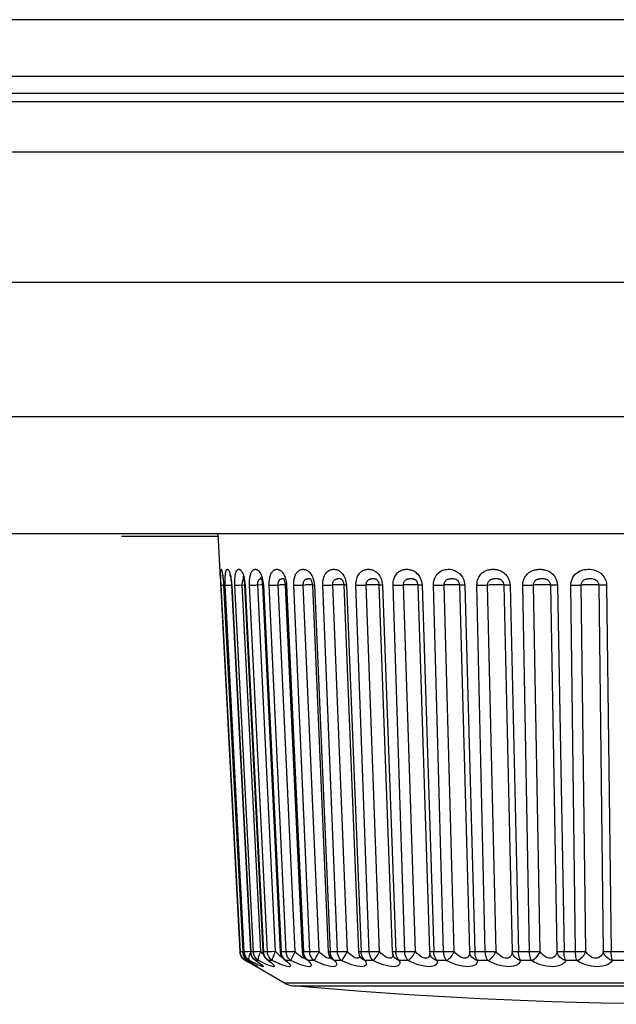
# Model space of a CAD drawing. Header units: millimetres. Extents: x -131 to 719, y -272 to 510.
# Tile 3 of 102: x 212 to 222, y -272 to -255. Entities that reach past the tile are written whole.
import ezdxf

# ---------------------------------------------------------------- set-up
doc = ezdxf.new("R2010")
doc.units = ezdxf.units.MM
doc.header["$LTSCALE"] = 23.1
doc.layers.get('0').update_dxf_attribs({"linetype": 'CONTINUOUS'})

msp = doc.modelspace()

# ---------------------------------------------------------------- linework, layer by layer
at = {"color": 7}
for p, q in [((243.315, -254.658), (156.133, -254.658)), ((243.315, -255.632), (156.133, -255.632)), ((156.978, -255.914), (242.635, -255.914)), ((242.66, -256.065), (156.989, -256.065)), ((242.771, -256.928), (157.064, -256.928)), ((156.382, -259.153), (242.593, -259.153)), ((242.391, -261.453), (157.46, -261.453)), ((156.727, -263.453), (243.124, -263.453)), ((215.581, -263.503), (213.926, -263.503)), ((215.619, -264.227), (215.579, -263.453)), ((217.201, -264.215), (217.21, -264.242)), ((215.619, -264.227), (215.954, -270.612)), ((215.673, -264.338), (215.672, -264.338)), ((215.672, -264.338), (216, -270.612)), ((215.673, -264.338), (216.001, -270.612)), ((216.026, -270.612), (215.702, -264.338)), ((215.761, -264.336), (215.807, -264.334)), ((215.808, -264.338), (216.132, -270.612)), ((215.812, -264.338), (216.136, -270.612)), ((216.182, -270.612), (215.865, -264.338)), ((216.309, -270.608), (215.993, -264.333)), ((215.994, -264.297), (215.995, -264.287)), ((216.028, -264.241), (216.033, -264.271)), ((216.03, -264.337), (216.346, -270.612)), ((216.039, -264.338), (216.355, -270.612)), ((216.422, -270.612), (216.117, -264.338)), ((216.316, -264.331), (216.227, -264.335)), ((216.563, -270.608), (216.258, -264.333)), ((216.337, -264.33), (216.316, -264.331)), ((216.319, -264.235), (216.326, -264.256)), ((216.335, -264.311), (216.337, -264.337)), ((216.337, -264.337), (216.642, -270.611)), ((216.35, -264.304), (216.353, -264.338)), ((216.353, -264.338), (216.658, -270.612)), ((216.744, -270.612), (216.454, -264.338)), ((216.897, -270.608), (216.606, -264.333)), ((216.666, -264.331), (216.637, -264.332)), ((216.693, -264.33), (216.666, -264.331)), ((216.705, -264.226), (216.707, -264.227)), ((216.724, -264.319), (216.725, -264.337)), ((216.725, -264.337), (217.016, -270.611)), ((216.747, -264.304), (216.75, -264.338)), ((216.75, -264.338), (217.04, -270.612)), ((217.146, -270.612), (216.873, -264.338)), ((217.308, -270.608), (217.035, -264.333)), ((217.151, -264.329), (217.124, -264.33)), ((217.16, -264.229), (217.16, -264.229)), ((217.191, -264.336), (217.463, -270.61)), ((217.222, -264.304), (217.225, -264.338)), ((217.225, -264.338), (217.498, -270.612)), ((217.621, -270.612), (217.369, -264.338)), ((217.791, -270.608), (217.539, -264.333)), ((217.689, -264.233), (217.69, -264.233)), ((217.727, -264.336), (217.979, -270.61)), ((217.771, -264.305), (217.774, -264.338)), ((217.774, -264.338), (218.026, -270.612)), ((218.165, -270.612), (217.937, -264.338)), ((218.342, -270.608), (218.113, -264.333)), ((218.292, -264.24), (218.292, -264.24)), ((218.33, -264.335), (218.559, -270.609)), ((218.39, -264.338), (218.619, -270.612)), ((218.773, -270.612), (218.571, -264.338)), ((218.954, -270.608), (218.751, -264.333)), ((218.993, -264.334), (219.195, -270.608)), ((218.995, -264.332), (218.995, -264.332)), ((219.067, -264.338), (219.27, -270.612)), ((219.437, -270.612), (219.263, -264.338)), ((219.62, -270.608), (219.445, -264.333)), ((219.697, -264.289), (219.697, -264.289)), ((219.707, -264.333), (219.881, -270.608)), ((219.795, -264.305), (219.797, -264.338)), ((219.797, -264.338), (219.972, -270.612)), ((220.15, -270.612), (220.006, -264.338)), ((220.333, -270.608), (220.189, -264.333)), ((220.466, -264.333), (220.61, -270.608)), ((220.573, -264.338), (220.717, -270.612)), ((220.905, -270.612), (220.793, -264.338)), ((221.086, -270.608), (220.974, -264.333)), ((221.263, -264.333), (221.376, -270.608)), ((221.385, -264.338), (221.498, -270.612)), ((221.693, -270.612), (221.613, -264.338)), ((221.87, -270.608), (221.79, -264.333)), ((222.09, -264.333), (222.169, -270.608)), ((222.225, -264.338), (222.305, -270.612)), ((215.957, -270.612), (215.954, -270.612)), ((215.958, -270.642), (215.954, -270.612)), ((215.961, -270.612), (215.957, -270.612)), ((215.961, -270.641), (215.957, -270.612)), ((216.001, -270.612), (216, -270.612)), ((216, -270.612), (216.005, -270.643)), ((216.026, -270.612), (216.001, -270.612)), ((216.033, -270.612), (216.026, -270.612)), ((216.03, -270.641), (216.026, -270.612)), ((216.131, -270.608), (216.085, -270.61)), ((216.132, -270.612), (216.136, -270.643)), ((216.182, -270.612), (216.136, -270.612)), ((216.309, -270.608), (216.252, -270.61)), ((216.338, -270.638), (216.309, -270.608)), ((216.346, -270.612), (216.351, -270.643)), ((216.422, -270.612), (216.355, -270.612)), ((216.359, -270.642), (216.355, -270.612)), ((216.592, -270.637), (216.563, -270.608)), ((216.642, -270.611), (216.647, -270.643)), ((216.744, -270.612), (216.658, -270.612)), ((216.662, -270.642), (216.658, -270.612)), ((216.927, -270.638), (216.897, -270.608)), ((217.165, -270.612), (217.04, -270.612)), ((217.044, -270.642), (217.04, -270.612)), ((217.643, -270.612), (217.498, -270.612)), ((217.501, -270.642), (217.498, -270.612)), ((218.19, -270.612), (218.026, -270.612)), ((218.029, -270.642), (218.026, -270.612)), ((218.56, -270.61), (218.559, -270.609)), ((218.799, -270.612), (218.619, -270.612)), ((218.622, -270.642), (218.619, -270.612)), ((219.195, -270.609), (219.195, -270.608)), ((219.195, -270.608), (219.199, -270.64)), ((219.465, -270.612), (219.27, -270.612)), ((219.884, -270.609), (219.881, -270.608)), ((219.881, -270.608), (219.881, -270.613)), ((219.881, -270.613), (219.881, -270.613)), ((220.18, -270.612), (219.972, -270.612)), ((220.936, -270.612), (220.717, -270.612)), ((221.724, -270.612), (221.498, -270.612)), ((222.537, -270.612), (222.305, -270.612)), ((216.005, -270.643), (216.014, -270.672)), ((216.047, -270.759), (216.044, -270.759)), ((216.044, -270.759), (216.098, -270.79)), ((216.068, -270.744), (216.086, -270.756)), ((216.091, -270.759), (216.086, -270.756)), ((216.086, -270.756), (216.086, -270.756)), ((216.086, -270.756), (216.123, -270.779)), ((216.115, -270.759), (216.091, -270.759)), ((216.091, -270.759), (216.137, -270.787)), ((216.717, -271.147), (216.099, -270.79)), ((216.115, -270.789), (216.145, -270.807)), ((216.123, -270.779), (216.152, -270.797)), ((216.136, -270.643), (216.145, -270.672)), ((216.137, -270.787), (216.174, -270.812)), ((216.202, -270.745), (216.212, -270.753)), ((216.223, -270.759), (216.212, -270.753)), ((216.212, -270.753), (216.212, -270.753)), ((216.269, -270.759), (216.223, -270.759)), ((216.265, -270.789), (216.275, -270.797)), ((216.325, -270.787), (216.269, -270.759)), ((216.375, -270.812), (216.325, -270.787)), ((216.354, -270.653), (216.338, -270.638)), ((216.351, -270.643), (216.36, -270.673)), ((216.36, -270.673), (216.375, -270.7)), ((216.397, -270.721), (216.38, -270.697)), ((216.441, -270.759), (216.42, -270.748)), ((216.42, -270.748), (216.42, -270.748)), ((216.506, -270.759), (216.441, -270.759)), ((216.619, -270.663), (216.592, -270.637)), ((216.647, -270.643), (216.656, -270.673)), ((216.656, -270.673), (216.671, -270.701)), ((216.676, -270.707), (216.664, -270.7)), ((216.698, -270.721), (216.682, -270.697)), ((216.715, -270.747), (216.707, -270.741)), ((216.707, -270.741), (216.707, -270.741)), ((216.74, -270.759), (216.715, -270.747)), ((216.736, -270.768), (216.738, -270.769)), ((216.825, -270.759), (216.74, -270.759)), ((216.74, -270.759), (216.772, -270.787)), ((217.051, -270.719), (217.038, -270.717)), ((217.058, -270.718), (217.051, -270.719)), ((217.071, -270.732), (217.07, -270.732)), ((217.09, -270.747), (217.071, -270.732)), ((217.118, -270.759), (217.09, -270.747)), ((217.222, -270.759), (217.118, -270.759)), ((217.222, -270.759), (217.231, -270.747)), ((217.492, -270.7), (217.506, -270.719)), ((217.495, -270.705), (217.492, -270.711)), ((217.506, -270.719), (217.506, -270.719)), ((217.692, -270.759), (217.571, -270.759)), ((217.987, -270.711), (217.975, -270.717)), ((217.993, -270.672), (218.009, -270.702)), ((218.009, -270.702), (218.009, -270.702)), ((218.036, -270.67), (218.029, -270.642)), ((218.23, -270.759), (218.093, -270.759)), ((218.517, -270.719), (218.499, -270.717)), ((218.533, -270.717), (218.517, -270.719)), ((218.547, -270.711), (218.533, -270.717)), ((218.572, -270.671), (218.576, -270.679)), ((218.831, -270.759), (218.679, -270.759)), ((219.112, -270.717), (219.09, -270.711)), ((219.199, -270.64), (219.201, -270.647)), ((219.201, -270.648), (219.201, -270.647)), ((219.488, -270.759), (219.322, -270.759)), ((220.193, -270.759), (220.016, -270.759)), ((220.939, -270.759), (220.753, -270.759)), ((221.718, -270.759), (221.525, -270.759)), ((222.521, -270.759), (222.323, -270.759)), ((216.178, -270.832), (216.142, -270.812)), ((216.145, -270.807), (216.162, -270.818)), ((216.162, -270.818), (216.178, -270.828)), ((216.178, -270.828), (216.191, -270.837)), ((216.191, -270.837), (216.202, -270.843)), ((216.202, -270.843), (216.211, -270.85)), ((216.257, -270.832), (216.216, -270.812)), ((216.217, -270.841), (216.219, -270.842)), ((216.254, -270.818), (216.26, -270.823)), ((216.292, -270.81), (216.298, -270.815)), ((216.298, -270.815), (216.302, -270.819)), ((216.506, -270.812), (216.526, -270.831)), ((231.135, -271.147), (216.717, -271.147)), ((216.86, -271.193), (229.69, -271.193))]:
    msp.add_line(p, q, dxfattribs=at)
for points in [[(215.624, -264.232), (215.623, -264.201), (215.623, -264.174), (215.622, -264.15), (215.622, -264.131), (215.622, -264.115), (215.623, -264.102), (215.623, -264.091), (215.624, -264.083), (215.625, -264.077), (215.626, -264.072), (215.627, -264.068), (215.628, -264.066), (215.629, -264.065), (215.63, -264.064), (215.631, -264.064), (215.633, -264.064), (215.634, -264.066), (215.636, -264.068), (215.637, -264.071), (215.639, -264.075), (215.641, -264.08), (215.642, -264.086), (215.644, -264.093), (215.646, -264.101), (215.648, -264.111), (215.65, -264.123), (215.653, -264.136), (215.655, -264.152), (215.658, -264.171), (215.661, -264.192), (215.663, -264.216)], [(215.649, -264.127), (215.648, -264.125), (215.648, -264.126), (215.649, -264.13), (215.651, -264.139), (215.653, -264.151), (215.656, -264.166), (215.658, -264.184), (215.661, -264.205), (215.664, -264.229), (215.666, -264.257)], [(215.663, -264.216), (215.666, -264.243), (215.669, -264.273), (215.671, -264.304), (215.673, -264.338)], [(215.702, -264.338), (215.701, -264.306), (215.7, -264.276), (215.7, -264.248), (215.7, -264.222), (215.701, -264.2), (215.702, -264.18), (215.703, -264.162), (215.704, -264.147), (215.706, -264.133), (215.708, -264.122), (215.709, -264.112), (215.711, -264.103), (215.713, -264.096), (215.715, -264.089), (215.717, -264.084), (215.719, -264.079), (215.721, -264.075), (215.724, -264.072), (215.726, -264.069), (215.728, -264.067), (215.731, -264.065), (215.733, -264.064), (215.736, -264.064), (215.739, -264.064), (215.742, -264.064), (215.745, -264.066), (215.748, -264.068), (215.751, -264.071), (215.754, -264.074), (215.758, -264.079), (215.761, -264.085), (215.765, -264.091), (215.768, -264.099), (215.772, -264.109), (215.777, -264.12), (215.781, -264.134), (215.785, -264.15), (215.79, -264.168), (215.794, -264.19), (215.799, -264.214), (215.803, -264.241)], [(215.78, -264.161), (215.78, -264.162), (215.782, -264.167), (215.785, -264.178), (215.789, -264.195), (215.794, -264.216), (215.798, -264.242), (215.802, -264.271), (215.805, -264.304), (215.808, -264.338)], [(215.865, -264.338), (215.864, -264.306), (215.864, -264.276), (215.865, -264.248), (215.866, -264.222), (215.868, -264.2), (215.87, -264.18), (215.873, -264.162), (215.876, -264.147), (215.879, -264.133), (215.883, -264.122), (215.886, -264.112), (215.89, -264.103), (215.893, -264.096), (215.896, -264.089), (215.9, -264.084), (215.904, -264.079), (215.907, -264.075), (215.911, -264.072), (215.915, -264.069), (215.919, -264.067), (215.923, -264.065), (215.927, -264.064), (215.931, -264.064), (215.936, -264.064), (215.94, -264.064), (215.945, -264.066), (215.949, -264.068), (215.954, -264.071), (215.959, -264.074), (215.965, -264.079), (215.97, -264.085), (215.975, -264.091), (215.981, -264.099), (215.986, -264.109), (215.992, -264.12), (215.999, -264.134), (216.005, -264.15), (216.011, -264.168), (216.017, -264.19), (216.023, -264.214), (216.028, -264.241)], [(216.001, -264.187), (216, -264.186), (216.001, -264.188), (216.005, -264.196), (216.009, -264.21), (216.015, -264.228), (216.02, -264.252)], [(216.117, -264.338), (216.116, -264.306), (216.116, -264.276), (216.118, -264.248), (216.121, -264.222), (216.124, -264.2), (216.128, -264.18), (216.132, -264.162), (216.136, -264.147), (216.141, -264.133), (216.146, -264.122), (216.151, -264.112), (216.156, -264.103), (216.161, -264.096), (216.166, -264.089), (216.171, -264.084), (216.176, -264.079), (216.181, -264.075), (216.186, -264.072), (216.192, -264.069), (216.197, -264.067), (216.203, -264.065), (216.209, -264.064), (216.214, -264.064), (216.22, -264.064), (216.226, -264.064), (216.232, -264.066), (216.239, -264.068), (216.245, -264.071), (216.252, -264.074), (216.259, -264.079), (216.266, -264.085), (216.273, -264.091), (216.28, -264.099), (216.287, -264.109), (216.295, -264.12), (216.303, -264.134), (216.311, -264.15), (216.319, -264.168), (216.327, -264.19), (216.334, -264.214), (216.341, -264.241)], [(216.308, -264.207), (216.307, -264.204), (216.306, -264.204), (216.309, -264.209), (216.314, -264.219), (216.319, -264.235)], [(216.454, -264.338), (216.453, -264.306), (216.454, -264.276), (216.457, -264.248), (216.461, -264.222), (216.465, -264.2), (216.47, -264.18), (216.476, -264.162), (216.482, -264.147), (216.488, -264.133), (216.495, -264.122), (216.501, -264.112), (216.508, -264.103), (216.514, -264.096), (216.52, -264.089), (216.527, -264.084), (216.533, -264.079), (216.54, -264.075), (216.547, -264.072), (216.553, -264.069), (216.56, -264.067), (216.567, -264.065), (216.575, -264.064), (216.582, -264.064), (216.589, -264.064), (216.596, -264.064), (216.604, -264.066), (216.612, -264.068), (216.62, -264.071), (216.629, -264.074), (216.637, -264.079), (216.646, -264.085), (216.654, -264.091), (216.663, -264.099), (216.672, -264.109), (216.682, -264.12), (216.691, -264.134), (216.701, -264.15), (216.71, -264.168), (216.719, -264.19), (216.728, -264.214), (216.736, -264.241)], [(216.694, -264.218), (216.693, -264.217), (216.694, -264.219), (216.698, -264.225), (216.704, -264.236)], [(216.873, -264.338), (216.872, -264.322), (216.872, -264.307), (216.873, -264.292), (216.874, -264.276), (216.876, -264.26), (216.878, -264.243), (216.881, -264.226), (216.886, -264.209), (216.891, -264.192), (216.897, -264.175), (216.903, -264.159), (216.911, -264.144), (216.919, -264.131), (216.927, -264.119), (216.935, -264.109), (216.942, -264.101), (216.95, -264.094), (216.958, -264.088), (216.966, -264.083), (216.974, -264.078), (216.982, -264.074), (216.99, -264.071), (216.998, -264.068), (217.006, -264.066), (217.014, -264.065), (217.023, -264.064), (217.031, -264.064), (217.04, -264.064), (217.049, -264.065), (217.058, -264.066), (217.067, -264.068), (217.077, -264.071), (217.087, -264.075), (217.097, -264.08), (217.106, -264.085), (217.116, -264.092), (217.127, -264.1), (217.137, -264.11), (217.148, -264.121), (217.159, -264.135), (217.17, -264.151), (217.181, -264.17), (217.192, -264.191), (217.201, -264.215)], [(217.369, -264.338), (217.369, -264.301), (217.372, -264.266), (217.379, -264.232), (217.388, -264.2), (217.399, -264.173), (217.412, -264.15), (217.425, -264.13), (217.438, -264.115), (217.452, -264.102), (217.465, -264.091), (217.478, -264.083), (217.491, -264.077), (217.503, -264.072), (217.515, -264.069), (217.526, -264.066), (217.537, -264.065), (217.547, -264.064), (217.557, -264.064), (217.567, -264.064), (217.578, -264.065), (217.588, -264.067), (217.599, -264.069), (217.61, -264.072), (217.621, -264.076), (217.631, -264.08), (217.642, -264.086), (217.652, -264.092), (217.662, -264.099), (217.673, -264.107), (217.685, -264.118), (217.696, -264.129), (217.707, -264.143), (217.719, -264.159), (217.73, -264.177), (217.74, -264.197), (217.75, -264.22), (217.759, -264.246)], [(217.937, -264.338), (217.937, -264.307), (217.94, -264.278), (217.944, -264.251), (217.95, -264.227), (217.958, -264.205), (217.966, -264.185), (217.975, -264.168), (217.985, -264.152), (217.995, -264.139), (218.005, -264.127), (218.015, -264.116), (218.025, -264.108), (218.034, -264.1), (218.044, -264.093), (218.054, -264.088), (218.063, -264.083), (218.073, -264.078), (218.083, -264.074), (218.093, -264.071), (218.104, -264.069), (218.114, -264.067), (218.125, -264.065), (218.135, -264.064), (218.145, -264.064), (218.156, -264.064), (218.167, -264.064), (218.178, -264.065), (218.189, -264.067), (218.201, -264.07), (218.213, -264.073), (218.225, -264.077), (218.237, -264.082), (218.249, -264.088), (218.262, -264.095), (218.274, -264.103), (218.287, -264.113), (218.301, -264.125), (218.314, -264.139), (218.327, -264.154), (218.34, -264.173), (218.352, -264.193), (218.363, -264.217), (218.373, -264.243)], [(218.571, -264.338), (218.571, -264.306), (218.574, -264.276), (218.58, -264.248), (218.588, -264.222), (218.597, -264.2), (218.607, -264.18), (218.618, -264.162), (218.629, -264.147), (218.64, -264.133), (218.652, -264.122), (218.664, -264.112), (218.675, -264.103), (218.686, -264.096), (218.697, -264.089), (218.709, -264.084), (218.72, -264.079), (218.731, -264.075), (218.743, -264.072), (218.755, -264.069), (218.767, -264.067), (218.779, -264.065), (218.791, -264.064), (218.803, -264.064), (218.815, -264.064), (218.827, -264.064), (218.84, -264.066), (218.853, -264.068), (218.867, -264.071), (218.881, -264.074), (218.894, -264.079), (218.908, -264.085), (218.922, -264.091), (218.936, -264.099), (218.951, -264.109), (218.966, -264.12), (218.981, -264.134), (218.996, -264.15), (219.011, -264.168), (219.025, -264.19)], [(219.025, -264.19), (219.037, -264.214), (219.049, -264.241), (219.058, -264.271), (219.064, -264.304), (219.067, -264.338)], [(219.263, -264.338), (219.264, -264.304), (219.269, -264.27), (219.278, -264.235), (219.291, -264.202), (219.309, -264.171), (219.329, -264.145), (219.351, -264.123), (219.373, -264.106), (219.395, -264.093), (219.417, -264.082), (219.44, -264.074), (219.464, -264.069), (219.489, -264.065), (219.515, -264.064), (219.544, -264.064), (219.575, -264.069), (219.608, -264.077), (219.642, -264.09), (219.677, -264.111), (219.709, -264.137), (219.737, -264.168), (219.76, -264.201), (219.776, -264.236), (219.788, -264.271), (219.795, -264.305)], [(220.006, -264.338), (220.008, -264.306), (220.012, -264.276), (220.019, -264.248), (220.028, -264.222), (220.038, -264.2), (220.05, -264.18), (220.063, -264.162), (220.076, -264.147), (220.09, -264.133), (220.103, -264.122), (220.117, -264.112), (220.13, -264.103), (220.143, -264.096), (220.156, -264.089), (220.168, -264.084), (220.181, -264.079), (220.195, -264.075), (220.208, -264.072), (220.222, -264.069), (220.235, -264.067), (220.249, -264.065), (220.263, -264.064), (220.276, -264.064), (220.29, -264.064), (220.305, -264.064), (220.319, -264.066), (220.334, -264.068), (220.35, -264.071), (220.365, -264.074), (220.381, -264.079), (220.396, -264.085), (220.412, -264.091), (220.428, -264.099), (220.444, -264.109), (220.461, -264.12), (220.478, -264.134), (220.495, -264.15), (220.511, -264.168), (220.527, -264.19), (220.541, -264.214), (220.553, -264.241), (220.563, -264.271), (220.57, -264.304), (220.573, -264.338)], [(220.793, -264.338), (220.794, -264.306), (220.799, -264.276), (220.806, -264.248), (220.816, -264.222), (220.827, -264.2), (220.84, -264.18), (220.853, -264.162), (220.867, -264.147), (220.881, -264.133), (220.896, -264.122), (220.91, -264.112), (220.924, -264.103), (220.937, -264.096), (220.951, -264.089), (220.964, -264.084), (220.978, -264.079), (220.992, -264.075), (221.006, -264.072), (221.02, -264.069), (221.034, -264.067), (221.049, -264.065), (221.063, -264.064), (221.077, -264.064), (221.092, -264.064), (221.107, -264.064), (221.122, -264.066), (221.138, -264.068), (221.154, -264.071), (221.17, -264.074), (221.186, -264.079), (221.202, -264.085), (221.219, -264.091), (221.235, -264.099), (221.252, -264.109), (221.27, -264.12), (221.287, -264.134), (221.305, -264.15), (221.322, -264.168), (221.338, -264.19), (221.352, -264.214), (221.365, -264.241), (221.375, -264.271), (221.382, -264.304), (221.385, -264.338)], [(221.613, -264.338), (221.615, -264.303), (221.622, -264.268), (221.634, -264.233), (221.65, -264.2), (221.671, -264.17), (221.695, -264.144), (221.719, -264.123), (221.745, -264.106), (221.77, -264.093), (221.795, -264.083), (221.821, -264.075), (221.848, -264.069), (221.876, -264.065), (221.906, -264.064), (221.938, -264.064), (221.972, -264.068), (222.009, -264.075), (222.047, -264.088), (222.087, -264.107), (222.124, -264.133), (222.156, -264.164), (222.183, -264.198), (222.202, -264.234), (222.215, -264.269), (222.223, -264.304), (222.225, -264.338)], [(215.957, -270.612), (215.627, -264.302), (215.626, -264.267), (215.624, -264.232)], [(215.629, -264.338), (215.633, -264.338), (215.642, -264.337), (215.672, -264.336)], [(215.666, -264.257), (215.669, -264.286), (215.671, -264.318), (215.672, -264.338)], [(215.702, -264.338), (215.709, -264.338), (215.722, -264.337), (215.761, -264.336)], [(215.803, -264.241), (215.806, -264.271), (215.809, -264.304), (215.812, -264.338)], [(215.812, -264.338), (215.808, -264.338), (215.808, -264.338)], [(215.865, -264.338), (215.876, -264.338), (215.891, -264.337), (215.911, -264.337), (215.936, -264.336), (216.03, -264.332)], [(215.993, -264.333), (215.993, -264.32), (215.993, -264.308), (215.994, -264.297)], [(215.995, -264.287), (215.996, -264.278), (215.998, -264.27), (216, -264.263), (216.002, -264.257), (216.004, -264.251), (216.007, -264.246), (216.009, -264.242), (216.012, -264.239), (216.015, -264.236)], [(216.015, -264.236), (216.017, -264.233), (216.02, -264.231)], [(216.02, -264.252), (216.025, -264.279), (216.028, -264.309), (216.03, -264.337)], [(216.039, -264.338), (216.032, -264.338), (216.03, -264.337)], [(216.033, -264.271), (216.037, -264.304), (216.039, -264.338)], [(216.117, -264.338), (216.13, -264.338), (216.149, -264.337), (216.171, -264.337), (216.198, -264.336), (216.227, -264.335)], [(216.258, -264.333), (216.257, -264.32), (216.258, -264.308), (216.259, -264.297), (216.26, -264.287), (216.262, -264.278), (216.265, -264.27), (216.267, -264.263), (216.27, -264.257), (216.273, -264.251), (216.276, -264.246), (216.279, -264.242), (216.283, -264.239), (216.286, -264.236), (216.289, -264.233), (216.293, -264.231)], [(216.293, -264.231), (216.297, -264.229), (216.3, -264.227), (216.304, -264.226), (216.308, -264.225), (216.312, -264.224)], [(216.312, -264.224), (216.316, -264.223), (216.319, -264.223), (216.323, -264.223), (216.326, -264.223), (216.33, -264.223), (216.333, -264.224), (216.335, -264.224), (216.336, -264.225)], [(216.326, -264.256), (216.331, -264.282), (216.335, -264.311)], [(216.353, -264.338), (216.343, -264.338), (216.338, -264.337), (216.337, -264.337)], [(216.341, -264.241), (216.346, -264.271), (216.35, -264.304)], [(216.454, -264.338), (216.47, -264.338), (216.491, -264.337), (216.516, -264.337), (216.544, -264.336), (216.575, -264.335), (216.637, -264.332)], [(216.606, -264.333), (216.606, -264.32), (216.607, -264.308), (216.608, -264.297), (216.61, -264.287), (216.613, -264.278), (216.615, -264.27), (216.619, -264.263), (216.622, -264.257), (216.626, -264.251), (216.629, -264.246), (216.633, -264.242), (216.637, -264.239), (216.641, -264.236), (216.645, -264.233), (216.649, -264.231), (216.654, -264.229)], [(216.654, -264.229), (216.658, -264.227), (216.663, -264.226), (216.667, -264.225), (216.672, -264.224), (216.677, -264.223), (216.681, -264.223), (216.685, -264.223), (216.69, -264.223), (216.694, -264.223)], [(216.725, -264.329), (216.718, -264.329), (216.693, -264.33)], [(216.694, -264.223), (216.698, -264.224), (216.701, -264.224), (216.705, -264.226)], [(216.704, -264.236), (216.71, -264.252), (216.716, -264.271)], [(216.716, -264.271), (216.721, -264.293), (216.724, -264.319)], [(216.75, -264.338), (216.736, -264.338), (216.728, -264.337), (216.725, -264.337)], [(216.736, -264.241), (216.742, -264.271), (216.747, -264.304)], [(216.873, -264.338), (216.892, -264.338), (216.915, -264.337), (216.942, -264.337), (216.972, -264.336), (217.003, -264.335), (217.066, -264.332)], [(217.035, -264.333), (217.035, -264.327), (217.035, -264.321), (217.035, -264.315), (217.036, -264.309), (217.037, -264.302), (217.038, -264.295), (217.039, -264.289), (217.042, -264.282), (217.044, -264.275), (217.047, -264.268), (217.051, -264.261), (217.055, -264.256), (217.059, -264.25), (217.064, -264.246), (217.068, -264.242), (217.073, -264.238), (217.077, -264.235), (217.082, -264.233), (217.087, -264.231), (217.092, -264.229), (217.097, -264.227), (217.102, -264.226), (217.107, -264.225), (217.113, -264.224), (217.118, -264.223), (217.123, -264.223), (217.128, -264.223), (217.133, -264.223), (217.138, -264.223), (217.143, -264.224), (217.147, -264.225), (217.152, -264.226), (217.156, -264.227), (217.16, -264.229)], [(217.124, -264.33), (217.096, -264.331), (217.066, -264.332)], [(217.19, -264.329), (217.174, -264.329), (217.151, -264.329)], [(217.158, -264.228), (217.157, -264.228), (217.156, -264.227), (217.159, -264.23), (217.165, -264.239)], [(217.165, -264.239), (217.172, -264.253), (217.179, -264.27), (217.185, -264.291), (217.189, -264.314), (217.191, -264.336)], [(217.225, -264.338), (217.209, -264.338), (217.197, -264.337), (217.191, -264.337), (217.191, -264.336)], [(217.21, -264.242), (217.217, -264.272), (217.222, -264.304)], [(217.369, -264.338), (217.391, -264.338), (217.416, -264.337), (217.445, -264.337), (217.475, -264.336), (217.507, -264.335), (217.539, -264.333)], [(217.539, -264.333), (217.539, -264.319), (217.541, -264.305), (217.544, -264.291), (217.549, -264.278), (217.554, -264.267), (217.56, -264.258), (217.567, -264.25), (217.574, -264.244), (217.582, -264.238), (217.59, -264.234), (217.597, -264.231), (217.605, -264.228), (217.613, -264.226), (217.62, -264.225), (217.627, -264.224), (217.634, -264.223), (217.64, -264.223), (217.646, -264.223), (217.652, -264.223), (217.657, -264.223), (217.663, -264.224), (217.668, -264.225), (217.674, -264.226), (217.678, -264.228), (217.683, -264.23)], [(217.658, -264.329), (217.63, -264.33), (217.6, -264.331), (217.57, -264.332), (217.539, -264.333)], [(217.705, -264.329), (217.683, -264.329), (217.658, -264.329)], [(217.683, -264.23), (217.687, -264.232), (217.689, -264.233)], [(217.69, -264.233), (217.692, -264.235), (217.696, -264.239), (217.702, -264.248), (217.71, -264.26), (217.716, -264.277), (217.722, -264.296), (217.726, -264.317), (217.727, -264.336)], [(217.736, -264.329), (217.722, -264.329), (217.705, -264.329)], [(217.774, -264.338), (217.755, -264.338), (217.74, -264.337), (217.731, -264.337), (217.728, -264.336), (217.727, -264.336)], [(217.747, -264.331), (217.744, -264.33), (217.736, -264.329)], [(217.759, -264.246), (217.766, -264.274), (217.771, -264.305)], [(217.937, -264.338), (217.961, -264.338), (217.988, -264.337), (218.018, -264.337), (218.05, -264.336), (218.082, -264.335), (218.113, -264.333)], [(218.113, -264.333), (218.113, -264.321), (218.114, -264.309), (218.117, -264.299), (218.12, -264.289), (218.123, -264.28), (218.127, -264.272), (218.132, -264.265), (218.136, -264.259), (218.141, -264.253), (218.146, -264.249), (218.152, -264.244), (218.157, -264.241), (218.162, -264.238), (218.167, -264.235), (218.173, -264.233), (218.178, -264.231), (218.184, -264.229), (218.19, -264.227), (218.196, -264.226), (218.203, -264.225), (218.209, -264.224), (218.215, -264.223), (218.222, -264.223), (218.228, -264.223), (218.234, -264.223), (218.24, -264.223), (218.246, -264.223), (218.252, -264.224), (218.258, -264.225), (218.264, -264.227), (218.27, -264.228), (218.275, -264.23)], [(218.26, -264.329), (218.234, -264.329), (218.205, -264.33), (218.174, -264.331), (218.143, -264.332), (218.113, -264.333)], [(218.305, -264.329), (218.284, -264.329), (218.26, -264.329)], [(218.275, -264.23), (218.28, -264.233), (218.285, -264.236), (218.29, -264.239), (218.292, -264.24)], [(218.292, -264.24), (218.294, -264.242), (218.3, -264.248), (218.308, -264.258), (218.315, -264.27), (218.321, -264.286), (218.326, -264.303), (218.329, -264.322), (218.33, -264.335)], [(218.332, -264.33), (218.321, -264.329), (218.305, -264.329)], [(218.39, -264.338), (218.369, -264.338), (218.351, -264.337), (218.339, -264.337), (218.332, -264.336), (218.33, -264.335)], [(218.339, -264.332), (218.338, -264.331), (218.332, -264.33)], [(218.373, -264.243), (218.382, -264.273), (218.387, -264.304), (218.39, -264.338)], [(218.571, -264.338), (218.597, -264.338), (218.626, -264.337), (218.657, -264.337), (218.688, -264.336), (218.72, -264.335), (218.751, -264.333)], [(218.751, -264.333), (218.751, -264.32), (218.753, -264.308), (218.755, -264.297), (218.759, -264.287), (218.763, -264.278), (218.768, -264.27), (218.773, -264.263), (218.778, -264.257), (218.784, -264.251), (218.79, -264.246), (218.796, -264.242), (218.802, -264.239), (218.808, -264.236), (218.814, -264.233), (218.82, -264.231), (218.826, -264.229), (218.833, -264.227), (218.84, -264.226), (218.847, -264.225), (218.854, -264.224), (218.862, -264.223), (218.869, -264.223), (218.876, -264.223), (218.883, -264.223), (218.89, -264.223), (218.897, -264.224), (218.904, -264.224), (218.911, -264.226), (218.918, -264.227), (218.924, -264.229), (218.93, -264.231), (218.936, -264.234), (218.942, -264.237), (218.948, -264.241), (218.954, -264.246), (218.96, -264.251), (218.962, -264.253)], [(218.995, -264.332), (218.991, -264.331), (218.981, -264.33), (218.967, -264.329), (218.949, -264.329), (218.926, -264.329), (218.9, -264.329), (218.872, -264.329), (218.842, -264.33), (218.811, -264.331), (218.781, -264.332), (218.751, -264.333)], [(218.962, -264.253), (218.972, -264.265), (218.98, -264.28), (218.986, -264.297), (218.991, -264.316), (218.993, -264.334)], [(219.067, -264.338), (219.043, -264.338), (219.023, -264.337), (219.008, -264.337), (218.998, -264.336), (218.993, -264.335), (218.993, -264.334)], [(219.263, -264.338), (219.291, -264.338), (219.321, -264.337), (219.353, -264.337), (219.385, -264.336), (219.416, -264.335), (219.445, -264.333)], [(219.445, -264.333), (219.446, -264.32), (219.448, -264.306), (219.452, -264.292), (219.458, -264.279), (219.467, -264.266), (219.476, -264.256), (219.487, -264.247), (219.498, -264.24), (219.509, -264.235), (219.521, -264.231), (219.534, -264.227), (219.548, -264.225), (219.563, -264.223), (219.579, -264.223), (219.595, -264.223), (219.612, -264.225), (219.628, -264.228), (219.644, -264.234), (219.658, -264.242), (219.672, -264.252), (219.683, -264.265), (219.692, -264.279), (219.697, -264.289)], [(219.668, -264.329), (219.647, -264.329), (219.622, -264.329), (219.595, -264.329), (219.565, -264.329), (219.535, -264.33), (219.504, -264.331), (219.474, -264.332), (219.445, -264.333)], [(219.707, -264.333), (219.705, -264.332), (219.697, -264.331), (219.685, -264.33), (219.668, -264.329)], [(219.697, -264.289), (219.699, -264.293), (219.703, -264.307), (219.706, -264.32), (219.707, -264.333)], [(219.797, -264.338), (219.771, -264.338), (219.749, -264.337), (219.73, -264.337), (219.717, -264.336), (219.709, -264.335), (219.707, -264.333)], [(220.006, -264.338), (220.036, -264.338), (220.067, -264.337), (220.099, -264.337), (220.13, -264.336), (220.161, -264.335), (220.216, -264.332)], [(220.189, -264.333), (220.19, -264.32), (220.191, -264.308), (220.195, -264.297), (220.199, -264.287), (220.203, -264.278), (220.209, -264.27), (220.215, -264.263), (220.221, -264.257), (220.227, -264.251), (220.234, -264.246), (220.24, -264.242), (220.247, -264.239), (220.253, -264.236), (220.26, -264.233), (220.267, -264.231), (220.274, -264.229), (220.281, -264.227), (220.289, -264.226), (220.297, -264.225), (220.305, -264.224), (220.313, -264.223), (220.321, -264.223), (220.329, -264.223), (220.337, -264.223), (220.345, -264.223), (220.354, -264.224), (220.362, -264.224), (220.37, -264.226), (220.378, -264.227), (220.385, -264.229), (220.392, -264.231), (220.4, -264.234), (220.407, -264.237), (220.414, -264.241), (220.421, -264.246), (220.428, -264.251), (220.435, -264.258), (220.441, -264.265), (220.448, -264.274), (220.453, -264.284), (220.458, -264.295), (220.462, -264.307), (220.465, -264.32), (220.466, -264.333)], [(220.472, -264.335), (220.461, -264.332), (220.45, -264.331), (220.435, -264.33), (220.416, -264.329), (220.392, -264.329), (220.366, -264.329), (220.337, -264.329), (220.307, -264.329), (220.276, -264.33), (220.246, -264.331), (220.216, -264.332)], [(220.573, -264.338), (220.545, -264.338), (220.52, -264.337), (220.499, -264.337), (220.483, -264.336), (220.472, -264.335)], [(220.793, -264.338), (220.823, -264.338), (220.855, -264.337), (220.887, -264.337), (220.918, -264.336), (220.947, -264.335), (220.999, -264.332)], [(220.974, -264.333), (220.974, -264.32), (220.976, -264.308), (220.98, -264.297), (220.984, -264.287), (220.989, -264.278), (220.994, -264.27), (221, -264.263), (221.007, -264.257), (221.013, -264.251), (221.02, -264.246), (221.027, -264.242), (221.034, -264.239), (221.04, -264.236), (221.047, -264.233), (221.055, -264.231), (221.062, -264.229), (221.069, -264.227), (221.077, -264.226), (221.085, -264.225), (221.094, -264.224), (221.102, -264.223), (221.111, -264.223), (221.119, -264.223), (221.128, -264.223), (221.136, -264.223), (221.145, -264.224), (221.153, -264.224), (221.162, -264.226), (221.17, -264.227), (221.178, -264.229), (221.186, -264.231), (221.193, -264.234), (221.201, -264.237), (221.208, -264.241), (221.216, -264.246), (221.223, -264.251), (221.231, -264.258), (221.238, -264.265), (221.244, -264.274), (221.25, -264.284), (221.255, -264.295), (221.26, -264.307), (221.262, -264.32), (221.263, -264.333)], [(221.272, -264.335), (221.255, -264.332), (221.241, -264.331), (221.223, -264.33), (221.201, -264.329), (221.176, -264.329), (221.148, -264.329), (221.118, -264.329), (221.088, -264.329), (221.057, -264.33), (221.027, -264.331), (220.999, -264.332)], [(221.385, -264.338), (221.355, -264.338), (221.329, -264.337), (221.305, -264.337), (221.286, -264.336), (221.272, -264.335)], [(221.613, -264.338), (221.645, -264.338), (221.677, -264.337), (221.708, -264.337), (221.738, -264.336), (221.766, -264.335), (221.814, -264.332)], [(221.79, -264.333), (221.791, -264.319), (221.794, -264.305), (221.799, -264.291), (221.807, -264.278), (221.816, -264.266), (221.826, -264.255), (221.838, -264.247), (221.85, -264.24), (221.862, -264.235), (221.875, -264.231), (221.889, -264.227), (221.904, -264.225), (221.92, -264.223), (221.937, -264.223), (221.956, -264.223), (221.975, -264.224), (221.994, -264.228), (222.013, -264.233), (222.031, -264.24), (222.048, -264.251), (222.062, -264.263), (222.072, -264.277), (222.08, -264.292), (222.086, -264.306), (222.089, -264.32), (222.09, -264.333)], [(222.102, -264.335), (222.078, -264.332), (222.062, -264.331), (222.041, -264.33), (222.017, -264.329), (221.99, -264.329), (221.961, -264.329), (221.931, -264.329), (221.9, -264.329), (221.87, -264.33), (221.841, -264.331), (221.814, -264.332)], [(222.225, -264.338), (222.194, -264.338), (222.166, -264.337), (222.14, -264.337), (222.119, -264.336), (222.102, -264.335)], [(216, -270.61), (215.971, -270.612), (215.961, -270.612)], [(216.014, -270.67), (216.005, -270.642), (216.001, -270.612)], [(216.085, -270.61), (216.046, -270.612), (216.033, -270.612)], [(216.108, -270.704), (216.114, -270.675), (216.125, -270.641), (216.133, -270.622)], [(216.136, -270.612), (216.132, -270.612), (216.132, -270.612)], [(216.148, -270.67), (216.14, -270.642), (216.136, -270.612)], [(216.252, -270.61), (216.228, -270.611), (216.207, -270.612), (216.192, -270.612), (216.182, -270.612)], [(216.269, -270.759), (216.245, -270.742), (216.224, -270.721), (216.207, -270.697), (216.194, -270.67), (216.186, -270.641), (216.182, -270.612)], [(216.269, -270.759), (216.266, -270.747), (216.267, -270.728), (216.272, -270.704), (216.281, -270.675), (216.293, -270.641), (216.309, -270.608)], [(216.355, -270.612), (216.348, -270.612), (216.346, -270.612)], [(216.563, -270.608), (216.503, -270.61), (216.476, -270.611), (216.454, -270.612), (216.435, -270.612), (216.422, -270.612)], [(216.506, -270.759), (216.483, -270.742), (216.463, -270.721), (216.447, -270.697), (216.434, -270.67), (216.426, -270.641), (216.422, -270.612)], [(216.506, -270.759), (216.508, -270.747), (216.512, -270.728), (216.52, -270.704), (216.532, -270.675), (216.546, -270.641), (216.563, -270.608)], [(216.658, -270.612), (216.648, -270.612), (216.643, -270.612), (216.642, -270.611)], [(216.897, -270.608), (216.865, -270.609), (216.835, -270.61), (216.807, -270.611), (216.782, -270.612), (216.761, -270.612), (216.744, -270.612)], [(216.825, -270.759), (216.803, -270.742), (216.784, -270.721), (216.768, -270.697), (216.756, -270.67), (216.748, -270.641), (216.744, -270.612)], [(216.825, -270.759), (216.83, -270.747), (216.838, -270.728), (216.849, -270.704), (216.863, -270.675), (216.879, -270.641), (216.897, -270.608)], [(217.04, -270.612), (217.027, -270.612), (217.019, -270.612), (217.016, -270.611)], [(217.016, -270.611), (217.02, -270.642), (217.03, -270.673), (217.045, -270.701)], [(217.222, -270.759), (217.201, -270.742), (217.183, -270.721), (217.168, -270.697), (217.156, -270.67), (217.149, -270.641), (217.146, -270.612)], [(217.308, -270.608), (217.276, -270.609), (217.244, -270.61), (217.215, -270.611), (217.188, -270.612), (217.165, -270.612)], [(217.231, -270.747), (217.256, -270.704), (217.272, -270.675), (217.289, -270.641), (217.308, -270.608)], [(217.366, -270.663), (217.338, -270.638), (217.308, -270.608)], [(217.498, -270.612), (217.482, -270.612), (217.47, -270.612), (217.464, -270.611), (217.463, -270.61)], [(217.463, -270.61), (217.467, -270.642), (217.477, -270.672), (217.492, -270.7)], [(217.692, -270.759), (217.673, -270.742), (217.656, -270.721), (217.642, -270.697), (217.631, -270.67), (217.624, -270.641), (217.621, -270.612)], [(217.791, -270.608), (217.759, -270.609), (217.727, -270.61), (217.697, -270.611), (217.668, -270.612), (217.643, -270.612)], [(217.692, -270.759), (217.705, -270.747), (217.719, -270.728), (217.736, -270.704), (217.754, -270.675), (217.772, -270.641), (217.791, -270.608)], [(217.944, -270.717), (217.925, -270.711), (217.902, -270.7), (217.877, -270.683), (217.85, -270.663), (217.821, -270.637), (217.791, -270.608)], [(218.026, -270.612), (218.007, -270.612), (217.992, -270.612), (217.983, -270.611), (217.98, -270.61), (217.979, -270.61)], [(217.979, -270.61), (217.984, -270.641), (217.993, -270.672)], [(218.23, -270.759), (218.213, -270.742), (218.197, -270.721), (218.184, -270.697), (218.175, -270.67), (218.168, -270.641), (218.165, -270.612)], [(218.342, -270.608), (218.31, -270.609), (218.278, -270.61), (218.247, -270.611), (218.217, -270.612), (218.19, -270.612)], [(218.23, -270.759), (218.247, -270.747), (218.264, -270.728), (218.284, -270.704), (218.304, -270.675), (218.323, -270.641), (218.342, -270.608)], [(218.454, -270.7), (218.428, -270.684), (218.4, -270.663), (218.371, -270.638), (218.342, -270.608)], [(218.559, -270.609), (218.563, -270.641), (218.572, -270.671)], [(218.619, -270.612), (218.597, -270.612), (218.58, -270.612), (218.567, -270.611), (218.56, -270.61)], [(218.831, -270.759), (218.815, -270.742), (218.801, -270.721), (218.79, -270.697), (218.781, -270.67), (218.776, -270.641), (218.773, -270.612)], [(218.954, -270.608), (218.923, -270.609), (218.891, -270.61), (218.859, -270.611), (218.828, -270.612), (218.799, -270.612)], [(218.831, -270.759), (218.851, -270.747), (218.871, -270.728), (218.893, -270.704), (218.915, -270.675), (218.935, -270.641), (218.954, -270.608)], [(219.09, -270.711), (219.065, -270.7), (219.039, -270.684), (219.011, -270.663), (218.982, -270.638), (218.954, -270.608)], [(219.27, -270.612), (219.246, -270.612), (219.226, -270.612), (219.21, -270.611), (219.2, -270.61), (219.195, -270.609)], [(219.322, -270.759), (219.308, -270.741), (219.296, -270.721), (219.285, -270.697), (219.277, -270.67), (219.272, -270.642), (219.27, -270.612)], [(219.488, -270.759), (219.474, -270.742), (219.462, -270.721), (219.452, -270.697), (219.444, -270.67), (219.439, -270.641), (219.437, -270.612)], [(219.62, -270.608), (219.59, -270.609), (219.559, -270.61), (219.527, -270.611), (219.495, -270.612), (219.465, -270.612)], [(219.488, -270.759), (219.51, -270.747), (219.534, -270.728), (219.558, -270.704), (219.581, -270.675), (219.601, -270.641), (219.62, -270.608)], [(219.881, -270.611), (219.88, -270.638), (219.875, -270.663), (219.865, -270.684), (219.852, -270.7), (219.837, -270.711), (219.819, -270.717), (219.799, -270.72), (219.778, -270.717), (219.755, -270.711), (219.73, -270.7), (219.703, -270.683), (219.675, -270.663), (219.647, -270.637), (219.62, -270.608)], [(220.016, -270.759), (219.98, -270.747), (219.947, -270.728), (219.92, -270.704), (219.899, -270.675), (219.886, -270.641), (219.881, -270.613)], [(219.972, -270.612), (219.946, -270.612), (219.923, -270.612), (219.905, -270.611), (219.892, -270.61), (219.884, -270.609)], [(220.016, -270.759), (220.004, -270.741), (219.994, -270.721), (219.985, -270.697), (219.978, -270.67), (219.974, -270.642), (219.972, -270.612)], [(220.193, -270.759), (220.181, -270.742), (220.171, -270.721), (220.163, -270.697), (220.156, -270.67), (220.152, -270.641), (220.15, -270.612)], [(220.333, -270.608), (220.305, -270.609), (220.275, -270.61), (220.243, -270.611), (220.211, -270.612), (220.18, -270.612)], [(220.193, -270.759), (220.219, -270.747), (220.244, -270.728), (220.27, -270.704), (220.294, -270.675), (220.315, -270.641), (220.333, -270.608)], [(220.61, -270.608), (220.606, -270.637), (220.598, -270.663), (220.586, -270.684), (220.571, -270.7), (220.553, -270.711), (220.534, -270.717), (220.513, -270.719), (220.49, -270.717), (220.466, -270.711), (220.441, -270.7), (220.414, -270.684), (220.386, -270.663), (220.359, -270.638), (220.333, -270.608)], [(220.717, -270.612), (220.689, -270.612), (220.664, -270.612), (220.643, -270.611), (220.627, -270.61), (220.616, -270.609), (220.61, -270.608)], [(220.753, -270.759), (220.716, -270.747), (220.683, -270.728), (220.654, -270.704), (220.632, -270.675), (220.617, -270.641), (220.61, -270.608)], [(220.753, -270.759), (220.744, -270.741), (220.735, -270.721), (220.728, -270.697), (220.722, -270.67), (220.719, -270.642), (220.717, -270.612)], [(220.939, -270.759), (220.93, -270.742), (220.922, -270.721), (220.915, -270.697), (220.91, -270.67), (220.907, -270.641), (220.905, -270.612)], [(221.086, -270.608), (221.06, -270.609), (221.03, -270.61), (220.999, -270.611), (220.967, -270.612), (220.936, -270.612)], [(220.939, -270.759), (220.967, -270.747), (220.995, -270.728), (221.023, -270.704), (221.048, -270.675), (221.069, -270.641), (221.086, -270.608)], [(221.376, -270.608), (221.369, -270.637), (221.357, -270.663), (221.343, -270.684), (221.325, -270.7), (221.306, -270.711), (221.285, -270.717), (221.263, -270.719), (221.24, -270.717), (221.215, -270.711), (221.189, -270.7), (221.163, -270.684), (221.136, -270.663), (221.111, -270.638), (221.086, -270.608)], [(221.498, -270.612), (221.468, -270.612), (221.441, -270.612), (221.418, -270.611), (221.399, -270.61), (221.385, -270.609), (221.376, -270.608)], [(221.525, -270.759), (221.488, -270.747), (221.454, -270.728), (221.424, -270.704), (221.401, -270.675), (221.384, -270.641), (221.376, -270.608)], [(221.525, -270.759), (221.518, -270.741), (221.511, -270.721), (221.506, -270.697), (221.501, -270.67), (221.499, -270.642), (221.498, -270.612)], [(221.718, -270.759), (221.711, -270.742), (221.705, -270.721), (221.7, -270.697), (221.696, -270.67), (221.694, -270.641), (221.693, -270.612)], [(221.718, -270.759), (221.749, -270.747), (221.779, -270.728), (221.807, -270.704), (221.833, -270.675), (221.854, -270.641), (221.87, -270.608)], [(221.87, -270.608), (221.846, -270.609), (221.818, -270.61), (221.788, -270.611), (221.756, -270.612), (221.724, -270.612)], [(222.169, -270.608), (222.159, -270.637), (222.145, -270.663), (222.128, -270.683), (222.109, -270.699), (222.088, -270.711), (222.066, -270.717), (222.043, -270.72), (222.019, -270.717), (221.994, -270.711), (221.968, -270.7), (221.942, -270.684), (221.917, -270.663), (221.893, -270.638), (221.87, -270.608)], [(222.305, -270.612), (222.274, -270.612), (222.246, -270.612), (222.22, -270.611), (222.198, -270.61), (222.181, -270.609), (222.169, -270.608)], [(222.323, -270.759), (222.286, -270.747), (222.252, -270.728), (222.221, -270.704), (222.197, -270.675), (222.179, -270.641), (222.169, -270.608)], [(222.323, -270.759), (222.318, -270.741), (222.314, -270.721), (222.31, -270.697), (222.307, -270.67), (222.305, -270.642), (222.305, -270.612)], [(215.98, -270.697), (215.967, -270.67), (215.958, -270.642)], [(215.984, -270.697), (215.97, -270.67), (215.961, -270.641)], [(216.044, -270.759), (216.019, -270.741), (215.998, -270.721), (215.98, -270.697)], [(216.047, -270.759), (216.023, -270.742), (216.001, -270.721), (215.984, -270.697)], [(216.045, -270.721), (216.027, -270.697), (216.014, -270.67)], [(216.014, -270.672), (216.028, -270.699), (216.046, -270.723), (216.068, -270.744)], [(216.047, -270.759), (216.037, -270.747), (216.03, -270.728), (216.029, -270.704)], [(216.115, -270.759), (216.091, -270.742), (216.07, -270.721), (216.052, -270.697), (216.039, -270.67), (216.03, -270.641)], [(216.091, -270.759), (216.066, -270.741), (216.045, -270.721)], [(216.142, -270.812), (216.098, -270.787), (216.047, -270.759)], [(216.115, -270.759), (216.109, -270.747), (216.106, -270.728), (216.108, -270.704)], [(216.216, -270.812), (216.169, -270.787), (216.115, -270.759)], [(216.145, -270.672), (216.16, -270.7), (216.179, -270.724), (216.202, -270.745)], [(216.179, -270.721), (216.161, -270.697), (216.148, -270.67)], [(216.223, -270.759), (216.199, -270.741), (216.179, -270.721)], [(216.211, -270.752), (216.224, -270.761), (216.239, -270.771), (216.252, -270.781), (216.265, -270.789)], [(216.223, -270.759), (216.265, -270.787), (216.299, -270.812)], [(216.38, -270.697), (216.368, -270.67), (216.359, -270.642)], [(216.375, -270.7), (216.394, -270.725), (216.42, -270.748)], [(216.441, -270.759), (216.417, -270.741), (216.397, -270.721)], [(216.419, -270.748), (216.427, -270.753), (216.442, -270.765), (216.454, -270.775), (216.465, -270.783), (216.472, -270.79), (216.473, -270.791)], [(216.441, -270.759), (216.478, -270.787), (216.506, -270.812)], [(216.772, -270.787), (216.795, -270.812), (216.809, -270.832), (216.816, -270.847), (216.814, -270.858), (216.805, -270.864), (216.79, -270.866), (216.768, -270.864), (216.74, -270.858), (216.706, -270.847), (216.664, -270.831), (216.617, -270.812), (216.564, -270.787), (216.506, -270.759)], [(216.664, -270.7), (216.643, -270.684), (216.619, -270.663)], [(216.682, -270.697), (216.67, -270.67), (216.662, -270.642)], [(216.671, -270.701), (216.691, -270.726), (216.707, -270.741)], [(216.74, -270.759), (216.718, -270.741), (216.698, -270.721)], [(216.707, -270.741), (216.716, -270.749), (216.728, -270.76), (216.736, -270.768)], [(217.118, -270.759), (217.144, -270.787), (217.162, -270.812), (217.171, -270.831), (217.171, -270.847), (217.164, -270.858), (217.15, -270.864), (217.131, -270.866), (217.105, -270.864), (217.072, -270.858), (217.034, -270.847), (216.989, -270.832), (216.939, -270.812), (216.884, -270.787), (216.825, -270.759)], [(216.98, -270.684), (216.955, -270.663), (216.927, -270.638)], [(217.038, -270.717), (217.022, -270.711), (217.003, -270.7), (216.98, -270.684)], [(217.063, -270.697), (217.051, -270.67), (217.044, -270.642)], [(217.045, -270.701), (217.064, -270.726), (217.071, -270.732)], [(217.118, -270.759), (217.097, -270.741), (217.078, -270.721), (217.063, -270.697)], [(217.07, -270.732), (217.078, -270.739), (217.084, -270.747), (217.087, -270.75), (217.087, -270.75)], [(217.571, -270.759), (217.591, -270.787), (217.603, -270.812), (217.606, -270.831), (217.601, -270.847), (217.589, -270.858), (217.57, -270.864), (217.546, -270.866), (217.515, -270.864), (217.479, -270.858), (217.438, -270.847), (217.39, -270.832), (217.337, -270.812), (217.282, -270.787), (217.222, -270.759)], [(217.438, -270.711), (217.417, -270.7), (217.393, -270.684), (217.366, -270.663)], [(217.471, -270.719), (217.456, -270.717), (217.438, -270.711)], [(217.492, -270.711), (217.483, -270.717), (217.471, -270.719)], [(217.519, -270.697), (217.508, -270.67), (217.501, -270.642)], [(217.571, -270.759), (217.54, -270.747), (217.514, -270.728), (217.506, -270.719)], [(217.506, -270.719), (217.51, -270.725), (217.511, -270.726)], [(217.571, -270.759), (217.551, -270.741), (217.534, -270.721), (217.519, -270.697)], [(218.093, -270.759), (218.108, -270.787), (218.114, -270.812), (218.111, -270.832), (218.1, -270.847), (218.082, -270.858), (218.058, -270.864), (218.03, -270.866), (217.996, -270.864), (217.956, -270.858), (217.911, -270.847), (217.861, -270.831), (217.808, -270.812), (217.751, -270.787), (217.692, -270.759)], [(217.975, -270.717), (217.961, -270.72), (217.944, -270.717)], [(218, -270.685), (217.995, -270.7), (217.987, -270.711)], [(218.093, -270.759), (218.061, -270.747), (218.032, -270.728), (218.009, -270.702)], [(218.093, -270.759), (218.075, -270.741), (218.059, -270.721), (218.046, -270.697), (218.036, -270.67)], [(218.679, -270.759), (218.688, -270.787), (218.688, -270.812), (218.679, -270.831), (218.663, -270.847), (218.641, -270.858), (218.612, -270.864), (218.58, -270.866), (218.542, -270.864), (218.5, -270.858), (218.453, -270.847), (218.401, -270.832), (218.346, -270.812), (218.289, -270.787), (218.23, -270.759)], [(218.499, -270.717), (218.478, -270.711), (218.454, -270.7)], [(218.569, -270.661), (218.569, -270.663), (218.565, -270.684), (218.558, -270.7), (218.547, -270.711)], [(218.679, -270.759), (218.645, -270.747), (218.615, -270.728), (218.591, -270.704), (218.576, -270.679)], [(218.679, -270.759), (218.663, -270.741), (218.648, -270.721), (218.636, -270.697), (218.628, -270.67), (218.622, -270.642)], [(219.322, -270.759), (219.325, -270.787), (219.319, -270.812), (219.305, -270.831), (219.284, -270.847), (219.256, -270.858), (219.224, -270.864), (219.188, -270.866), (219.147, -270.864), (219.102, -270.858), (219.053, -270.847), (219, -270.832), (218.944, -270.812), (218.888, -270.787), (218.831, -270.759)], [(219.166, -270.711), (219.15, -270.717), (219.132, -270.719), (219.112, -270.717)], [(219.189, -270.684), (219.179, -270.7), (219.166, -270.711)], [(219.198, -270.637), (219.196, -270.663), (219.189, -270.684)], [(219.322, -270.759), (219.287, -270.747), (219.255, -270.728), (219.23, -270.704), (219.211, -270.675), (219.201, -270.648)], [(220.016, -270.759), (220.013, -270.787), (220.001, -270.812), (219.981, -270.832), (219.955, -270.847), (219.923, -270.858), (219.886, -270.864), (219.847, -270.866), (219.804, -270.864), (219.756, -270.857), (219.706, -270.847), (219.652, -270.831), (219.597, -270.811), (219.543, -270.787), (219.488, -270.759)], [(220.753, -270.759), (220.743, -270.787), (220.726, -270.812), (220.701, -270.831), (220.67, -270.847), (220.634, -270.858), (220.595, -270.864), (220.552, -270.866), (220.507, -270.864), (220.458, -270.858), (220.407, -270.847), (220.353, -270.832), (220.299, -270.812), (220.246, -270.787), (220.193, -270.759)], [(221.525, -270.759), (221.509, -270.787), (221.486, -270.812), (221.456, -270.831), (221.421, -270.847), (221.381, -270.858), (221.338, -270.864), (221.294, -270.866), (221.247, -270.864), (221.197, -270.858), (221.145, -270.847), (221.092, -270.832), (221.039, -270.812), (220.988, -270.787), (220.939, -270.759)], [(222.323, -270.759), (222.301, -270.787), (222.273, -270.811), (222.239, -270.831), (222.199, -270.847), (222.157, -270.857), (222.111, -270.864), (222.065, -270.866), (222.017, -270.864), (221.967, -270.858), (221.915, -270.847), (221.863, -270.832), (221.812, -270.812), (221.764, -270.787), (221.718, -270.759)], [(216.152, -270.797), (216.165, -270.806), (216.177, -270.814), (216.188, -270.821)], [(216.174, -270.812), (216.205, -270.831), (216.227, -270.847), (216.241, -270.858)], [(216.228, -270.858), (216.207, -270.847), (216.178, -270.832)], [(216.188, -270.821), (216.198, -270.828), (216.206, -270.833), (216.212, -270.838), (216.217, -270.841)], [(216.241, -270.858), (216.248, -270.864), (216.248, -270.866), (216.241, -270.864), (216.228, -270.858)], [(216.316, -270.858), (216.29, -270.847), (216.257, -270.832)], [(216.275, -270.797), (216.284, -270.804), (216.292, -270.81)], [(216.299, -270.812), (216.324, -270.831), (216.341, -270.847), (216.35, -270.858), (216.351, -270.864), (216.347, -270.866), (216.335, -270.864), (216.316, -270.858)], [(216.457, -270.847), (216.42, -270.832), (216.375, -270.812)], [(216.526, -270.831), (216.538, -270.847), (216.541, -270.858), (216.538, -270.864), (216.528, -270.866), (216.511, -270.864), (216.488, -270.858), (216.457, -270.847)], [(223.926, -271.509), (223.456, -271.508), (223.002, -271.504), (222.562, -271.497), (222.132, -271.489), (221.71, -271.478), (221.294, -271.465), (220.881, -271.451), (220.471, -271.434), (220.062, -271.415), (219.655, -271.394), (219.249, -271.371), (218.843, -271.346), (218.439, -271.318), (218.031, -271.289), (217.619, -271.257), (217.2, -271.222), (216.86, -271.193)]]:
    msp.add_lwpolyline(points, dxfattribs=at)
msp.add_arc((216.891, -270.845), 0.349, 240.0007, 264.8674, dxfattribs=at)

doc.saveas('drawing.dxf')
